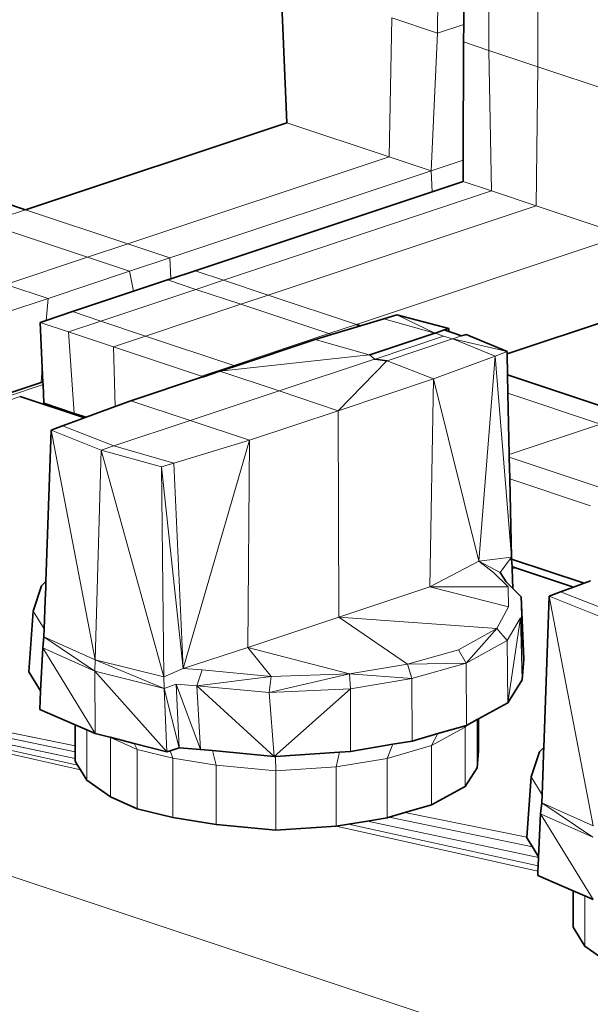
# Model space of a CAD drawing. Header units: inches. Extents: x 0 to 12.9, y 0 to 8.3.
# Tile 44 of 74: x 7.813 to 8.003, y 2 to 2.328. Entities that reach past the tile are written whole.
import ezdxf

# ---------------------------------------------------------------- set-up
doc = ezdxf.new("R2010")
doc.units = ezdxf.units.IN
doc.header["$MEASUREMENT"] = 0
doc.layers.add('Default', color=7, linetype='Continuous')

# ---------------------------------------------------------------- blocks, each defined once
blk = doc.blocks.new('MODEL_3')
at = {"lineweight": 0}
for p, q in [((7.95201, 2.32361), (7.95242, 2.3619)), ((7.95242, 2.3619), (7.95201, 2.32361)), ((7.96098, 2.3562), (7.96079, 2.32654)), ((7.96079, 2.32654), (7.96098, 2.3562)), ((7.96921, 2.31787), (7.96912, 2.35349)), ((7.96912, 2.35349), (7.96921, 2.31787)), ((7.98555, 2.31243), (7.98561, 2.34799)), ((7.98561, 2.34799), (7.98555, 2.31243)), ((7.89978, 2.34102), (7.9018, 2.29376)), ((7.9018, 2.29376), (7.89978, 2.34102)), ((7.93592, 2.28239), (7.93677, 2.32869)), ((7.93677, 2.32869), (7.93592, 2.28239)), ((7.93677, 2.32869), (7.95201, 2.32361)), ((7.95201, 2.32361), (7.93677, 2.32869)), ((7.95201, 2.32361), (7.96079, 2.32654)), ((7.96079, 2.32654), (7.95201, 2.32361)), ((7.96079, 2.32654), (7.96076, 2.32069)), ((7.96076, 2.32069), (7.96079, 2.32654)), ((7.95201, 2.32361), (7.94997, 2.2777)), ((7.94997, 2.2777), (7.95201, 2.32361)), ((7.96076, 2.32069), (7.96062, 2.28125)), ((7.96062, 2.28125), (7.96076, 2.32069)), ((7.96076, 2.32069), (7.96921, 2.31787)), ((7.96921, 2.31787), (7.96076, 2.32069)), ((7.98555, 2.31243), (7.96921, 2.31787)), ((7.96921, 2.31787), (7.98555, 2.31243)), ((7.97003, 2.27101), (7.96921, 2.31787)), ((7.96921, 2.31787), (7.97003, 2.27101)), ((7.98501, 2.26602), (7.98555, 2.31243)), ((7.98555, 2.31243), (7.98501, 2.26602)), ((7.98555, 2.31243), (8.02171, 2.30037)), ((8.02171, 2.30037), (7.98555, 2.31243)), ((7.9018, 2.29376), (7.8146, 2.26469)), ((7.8146, 2.26469), (7.9018, 2.29376)), ((7.9018, 2.29376), (7.93592, 2.28239)), ((7.93592, 2.28239), (7.9018, 2.29376)), ((7.84872, 2.25332), (7.93592, 2.28239)), ((7.93592, 2.28239), (7.84872, 2.25332)), ((7.93592, 2.28239), (7.94997, 2.2777)), ((7.94997, 2.2777), (7.93592, 2.28239)), ((7.94997, 2.2777), (7.96062, 2.28125)), ((7.96062, 2.28125), (7.94997, 2.2777)), ((7.96062, 2.28125), (7.96059, 2.27416)), ((7.96059, 2.27416), (7.96062, 2.28125)), ((7.86277, 2.24863), (7.94997, 2.2777)), ((7.94997, 2.2777), (7.86277, 2.24863)), ((7.94997, 2.2777), (7.95026, 2.27072)), ((7.95026, 2.27072), (7.94997, 2.2777)), ((7.96059, 2.27416), (7.95026, 2.27072)), ((7.95026, 2.27072), (7.96059, 2.27416)), ((7.97003, 2.27101), (7.96059, 2.27416)), ((7.96059, 2.27416), (7.97003, 2.27101)), ((7.95026, 2.27072), (7.87117, 2.24435)), ((7.87117, 2.24435), (7.95026, 2.27072)), ((7.88061, 2.24121), (7.97003, 2.27101)), ((7.97003, 2.27101), (7.88061, 2.24121)), ((7.97003, 2.27101), (7.98501, 2.26602)), ((7.98501, 2.26602), (7.97003, 2.27101)), ((7.8146, 2.26469), (7.80703, 2.26721)), ((7.80713, 2.2622), (7.8146, 2.26469)), ((7.84872, 2.25332), (7.8146, 2.26469)), ((7.8146, 2.26469), (7.84872, 2.25332)), ((7.89558, 2.23622), (7.98501, 2.26602)), ((7.98501, 2.26602), (7.89558, 2.23622)), ((7.98501, 2.26602), (8.01442, 2.25622)), ((8.01442, 2.25622), (7.98501, 2.26602)), ((7.83528, 2.24884), (7.80722, 2.25819)), ((7.80722, 2.25819), (7.83528, 2.24884)), ((7.925, 2.22641), (8.01442, 2.25622)), ((8.01442, 2.25622), (7.925, 2.22641)), ((7.83528, 2.24884), (7.84872, 2.25332)), ((7.84872, 2.25332), (7.83528, 2.24884)), ((7.84872, 2.25332), (7.86277, 2.24863)), ((7.86277, 2.24863), (7.84872, 2.25332)), ((7.80809, 2.23977), (7.83528, 2.24884)), ((7.83528, 2.24884), (7.80809, 2.23977)), ((7.83528, 2.24884), (7.84933, 2.24416)), ((7.84933, 2.24416), (7.83528, 2.24884)), ((7.84933, 2.24416), (7.86277, 2.24863)), ((7.86277, 2.24863), (7.84933, 2.24416)), ((7.86277, 2.24863), (7.86305, 2.24165)), ((7.86305, 2.24165), (7.86277, 2.24863)), ((7.82213, 2.23509), (7.84933, 2.24416)), ((7.84933, 2.24416), (7.82213, 2.23509)), ((7.84933, 2.24416), (7.85063, 2.23751)), ((7.85063, 2.23751), (7.84933, 2.24416)), ((7.87117, 2.24435), (7.86305, 2.24165)), ((7.88061, 2.24121), (7.87117, 2.24435)), ((7.86201, 2.2413), (7.85063, 2.23751)), ((7.85063, 2.23751), (7.86201, 2.2413)), ((7.86305, 2.24165), (7.86201, 2.2413)), ((7.86201, 2.2413), (7.87145, 2.23815)), ((7.87145, 2.23815), (7.88061, 2.24121)), ((7.89558, 2.23622), (7.88061, 2.24121)), ((7.88061, 2.24121), (7.89558, 2.23622)), ((7.80809, 2.23977), (7.82213, 2.23509)), ((7.82213, 2.23509), (7.80809, 2.23977)), ((7.85063, 2.23751), (7.83024, 2.23071)), ((7.83024, 2.23071), (7.85063, 2.23751)), ((7.83968, 2.22756), (7.87145, 2.23815)), ((7.87145, 2.23815), (7.83968, 2.22756)), ((7.88643, 2.23316), (7.87145, 2.23815)), ((7.87145, 2.23815), (7.88643, 2.23316)), ((7.80872, 2.23062), (7.82213, 2.23509)), ((7.82213, 2.23509), (7.80872, 2.23062)), ((7.82213, 2.23509), (7.82153, 2.2278)), ((7.82153, 2.2278), (7.82213, 2.23509)), ((7.88643, 2.23316), (7.89558, 2.23622)), ((7.89558, 2.23622), (7.88643, 2.23316)), ((7.925, 2.22641), (7.89558, 2.23622)), ((7.89558, 2.23622), (7.925, 2.22641)), ((7.85465, 2.22257), (7.88643, 2.23316)), ((7.88643, 2.23316), (7.85465, 2.22257)), ((7.91584, 2.22336), (7.88643, 2.23316)), ((7.88643, 2.23316), (7.91584, 2.22336)), ((7.82153, 2.2278), (7.8195, 2.22713)), ((7.8195, 2.22713), (7.82153, 2.2278)), ((7.83024, 2.23071), (7.82153, 2.2278)), ((7.82153, 2.2278), (7.83024, 2.23071)), ((7.83968, 2.22756), (7.82895, 2.22399)), ((7.82895, 2.22399), (7.83968, 2.22756)), ((7.83024, 2.23071), (7.83968, 2.22756)), ((7.83968, 2.22756), (7.83024, 2.23071)), ((7.85465, 2.22257), (7.83968, 2.22756)), ((7.83968, 2.22756), (7.85465, 2.22257)), ((7.9341, 2.22827), (7.92635, 2.22596)), ((7.92635, 2.22596), (7.9341, 2.22827)), ((7.9385, 2.22961), (7.9341, 2.22827)), ((7.9341, 2.22827), (7.9385, 2.22961)), ((7.95118, 2.22355), (7.9341, 2.22827)), ((7.9341, 2.22827), (7.95118, 2.22355)), ((7.95583, 2.22506), (7.9385, 2.22961)), ((7.95118, 2.22355), (7.9385, 2.22961)), ((7.9385, 2.22961), (7.95583, 2.22506)), ((7.9385, 2.22961), (7.95118, 2.22355)), ((7.97528, 2.21662), (8.01442, 2.22966)), ((8.01442, 2.22966), (7.97528, 2.21662)), ((7.8195, 2.22713), (7.8202, 2.21193)), ((7.8202, 2.21193), (7.8195, 2.22713)), ((7.8195, 2.22713), (7.82895, 2.22399)), ((7.82895, 2.22399), (7.8195, 2.22713)), ((7.925, 2.22641), (7.91584, 2.22336)), ((7.91584, 2.22336), (7.925, 2.22641)), ((7.92635, 2.22596), (7.91668, 2.22308)), ((7.91668, 2.22308), (7.92635, 2.22596)), ((7.92635, 2.22596), (7.925, 2.22641)), ((7.925, 2.22641), (7.92635, 2.22596)), ((7.95429, 2.22459), (7.95136, 2.22357)), ((7.95583, 2.22506), (7.95429, 2.22459)), ((7.95585, 2.22407), (7.95583, 2.22506)), ((7.83084, 2.19677), (7.82895, 2.22399)), ((7.82895, 2.22399), (7.84392, 2.219)), ((7.82895, 2.22399), (7.83084, 2.19677)), ((7.84392, 2.219), (7.82895, 2.22399)), ((7.84392, 2.219), (7.85465, 2.22257)), ((7.85465, 2.22257), (7.84392, 2.219)), ((7.85465, 2.22257), (7.88407, 2.21277)), ((7.88407, 2.21277), (7.85465, 2.22257)), ((7.88407, 2.21277), (7.91584, 2.22336)), ((7.91584, 2.22336), (7.88407, 2.21277)), ((7.91123, 2.22146), (7.88466, 2.21257)), ((7.88466, 2.21257), (7.91123, 2.22146)), ((7.91668, 2.22308), (7.91123, 2.22146)), ((7.91123, 2.22146), (7.91668, 2.22308)), ((7.92926, 2.21627), (7.91123, 2.22146)), ((7.91123, 2.22146), (7.92926, 2.21627)), ((7.91668, 2.22308), (7.91584, 2.22336)), ((7.91584, 2.22336), (7.91668, 2.22308)), ((7.92944, 2.21629), (7.95118, 2.22355)), ((7.95118, 2.22355), (7.92944, 2.21629)), ((7.9313, 2.2149), (7.95409, 2.22258)), ((7.95409, 2.22258), (7.9313, 2.2149)), ((7.95701, 2.2216), (7.93531, 2.21433)), ((7.93531, 2.21433), (7.95701, 2.2216)), ((7.95136, 2.22357), (7.95118, 2.22355)), ((7.95118, 2.22355), (7.95136, 2.22357)), ((7.95136, 2.22357), (7.95409, 2.22258)), ((7.95409, 2.22258), (7.95701, 2.2216)), ((7.9572, 2.22362), (7.95585, 2.22407)), ((7.95701, 2.2216), (7.9572, 2.22162)), ((7.9601, 2.22265), (7.9572, 2.22362)), ((7.9572, 2.22162), (7.9601, 2.22265)), ((7.97526, 2.21736), (7.9572, 2.22162)), ((7.9572, 2.22162), (7.97128, 2.21588)), ((7.9572, 2.22162), (7.97526, 2.21736)), ((7.97128, 2.21588), (7.9572, 2.22162)), ((7.96164, 2.22313), (7.9601, 2.22265)), ((7.9601, 2.22265), (7.96164, 2.22313)), ((7.97526, 2.21736), (7.96164, 2.22313)), ((7.96164, 2.22313), (7.97526, 2.21736)), ((7.84392, 2.219), (7.84455, 2.19903)), ((7.84455, 2.19903), (7.84392, 2.219)), ((7.84392, 2.219), (7.87334, 2.20919)), ((7.87334, 2.20919), (7.84392, 2.219)), ((7.87944, 2.21082), (7.92926, 2.21627)), ((7.92926, 2.21627), (7.87944, 2.21082)), ((7.93105, 2.2149), (7.89921, 2.20423)), ((7.89921, 2.20423), (7.93105, 2.2149)), ((7.92926, 2.21627), (7.92944, 2.21629)), ((7.92944, 2.21629), (7.92926, 2.21627)), ((7.92944, 2.21629), (7.93105, 2.2149)), ((7.93105, 2.2149), (7.92944, 2.21629)), ((7.93105, 2.2149), (7.9313, 2.2149)), ((7.9313, 2.2149), (7.93105, 2.2149)), ((7.93513, 2.21431), (7.9313, 2.2149)), ((7.9313, 2.2149), (7.93513, 2.21431)), ((7.97128, 2.21588), (7.95076, 2.20828)), ((7.95076, 2.20828), (7.97128, 2.21588)), ((7.97128, 2.21588), (7.96586, 2.1475)), ((7.96586, 2.1475), (7.97128, 2.21588)), ((7.97526, 2.21736), (7.97128, 2.21588)), ((7.97128, 2.21588), (7.97526, 2.21736)), ((7.97671, 2.14882), (7.97128, 2.21588)), ((7.97128, 2.21588), (7.97671, 2.14882)), ((7.97528, 2.21662), (7.97526, 2.21736)), ((7.97526, 2.21736), (7.97528, 2.21662)), ((7.97543, 2.2096), (7.97528, 2.21662)), ((7.97528, 2.21662), (7.97543, 2.2096)), ((7.8202, 2.21193), (7.81979, 2.20701)), ((7.82041, 2.20722), (7.8202, 2.21193)), ((7.87334, 2.20919), (7.88407, 2.21277)), ((7.88407, 2.21277), (7.87334, 2.20919)), ((7.88466, 2.21257), (7.87944, 2.21082)), ((7.87944, 2.21082), (7.88466, 2.21257)), ((7.88407, 2.21277), (7.88466, 2.21257)), ((7.88466, 2.21257), (7.88407, 2.21277)), ((7.91897, 2.19764), (7.93513, 2.21431)), ((7.93513, 2.21431), (7.91897, 2.19764)), ((7.93513, 2.21431), (7.93531, 2.21433)), ((7.93531, 2.21433), (7.93513, 2.21431)), ((7.93531, 2.21433), (7.95076, 2.20828)), ((7.95076, 2.20828), (7.93531, 2.21433)), ((7.84977, 2.20095), (7.87334, 2.20879)), ((7.87334, 2.20879), (7.84977, 2.20095)), ((7.87334, 2.20919), (7.87334, 2.20879)), ((7.87394, 2.20899), (7.87334, 2.20919)), ((7.87334, 2.20879), (7.87394, 2.20899)), ((7.87394, 2.20899), (7.87944, 2.21082)), ((7.87944, 2.21082), (7.87394, 2.20899)), ((7.87944, 2.21082), (7.89921, 2.20423)), ((7.89921, 2.20423), (7.87944, 2.21082)), ((7.91897, 2.19764), (7.95076, 2.20828)), ((7.95076, 2.20828), (7.91897, 2.19764)), ((7.95076, 2.20828), (7.94945, 2.13887)), ((7.94945, 2.13887), (7.95076, 2.20828)), ((7.95076, 2.20828), (7.96586, 2.1475)), ((7.96586, 2.1475), (7.95076, 2.20828)), ((8.01562, 2.1962), (7.97543, 2.2096)), ((7.97543, 2.2096), (7.97556, 2.20346)), ((7.97556, 2.20346), (7.97543, 2.2096)), ((7.97543, 2.2096), (8.01562, 2.1962)), ((7.80856, 2.20239), (7.82045, 2.20636)), ((7.82045, 2.20636), (7.80856, 2.20239)), ((7.80983, 2.20369), (7.81979, 2.20701)), ((7.81979, 2.20701), (7.80983, 2.20369)), ((7.81979, 2.20701), (7.82041, 2.20722)), ((7.82041, 2.20722), (7.82045, 2.20636)), ((7.82045, 2.20636), (7.82041, 2.20722)), ((7.82045, 2.20636), (7.82074, 2.20014)), ((7.82074, 2.20014), (7.82045, 2.20636)), ((7.80865, 2.20099), (7.81283, 2.20238)), ((7.81283, 2.20238), (7.80865, 2.20099)), ((7.81283, 2.20238), (7.83424, 2.19525)), ((7.83424, 2.19525), (7.81283, 2.20238)), ((7.86954, 2.19436), (7.89921, 2.20423)), ((7.89921, 2.20423), (7.86954, 2.19436)), ((7.89921, 2.20423), (7.91897, 2.19764)), ((7.91897, 2.19764), (7.89921, 2.20423)), ((7.97556, 2.20346), (7.97599, 2.18299)), ((7.97599, 2.18299), (7.97556, 2.20346)), ((7.97556, 2.20346), (8.00647, 2.19315)), ((8.00647, 2.19315), (7.97556, 2.20346)), ((7.82074, 2.20014), (7.83084, 2.19677)), ((7.83084, 2.19677), (7.82074, 2.20014)), ((7.8348, 2.19545), (7.84455, 2.19903)), ((7.84455, 2.19903), (7.8348, 2.19545)), ((7.84455, 2.19903), (7.84977, 2.20095)), ((7.84977, 2.20095), (7.84455, 2.19903)), ((7.84977, 2.20095), (7.86954, 2.19436)), ((7.86954, 2.19436), (7.84977, 2.20095)), ((7.83424, 2.19525), (7.82697, 2.19258)), ((7.82697, 2.19258), (7.83424, 2.19525)), ((7.83084, 2.19677), (7.8348, 2.19545)), ((7.8348, 2.19545), (7.83084, 2.19677)), ((7.8348, 2.19545), (7.83424, 2.19525)), ((7.83424, 2.19525), (7.8348, 2.19545)), ((7.8893, 2.18777), (7.91897, 2.19764)), ((7.91897, 2.19764), (7.8893, 2.18777)), ((7.91897, 2.19764), (7.91912, 2.12876)), ((7.91912, 2.12876), (7.91897, 2.19764)), ((7.82697, 2.19258), (7.8232, 2.1912)), ((7.8232, 2.1912), (7.82697, 2.19258)), ((7.82697, 2.19258), (7.84408, 2.18588)), ((7.84408, 2.18588), (7.82697, 2.19258)), ((7.86954, 2.19436), (7.84408, 2.18588)), ((7.84408, 2.18588), (7.86954, 2.19436)), ((7.86954, 2.19436), (7.8893, 2.18777)), ((7.8893, 2.18777), (7.86954, 2.19436)), ((7.97599, 2.18299), (8.00647, 2.19315)), ((8.00647, 2.19315), (7.97599, 2.18299)), ((7.8232, 2.1912), (7.82141, 2.14068)), ((7.82141, 2.14068), (7.8232, 2.1912)), ((7.8232, 2.1912), (7.83782, 2.11457)), ((7.83987, 2.18448), (7.8232, 2.1912)), ((7.8232, 2.1912), (7.83987, 2.18448)), ((7.83782, 2.11457), (7.8232, 2.1912)), ((7.84408, 2.18588), (7.83987, 2.18448)), ((7.83987, 2.18448), (7.84408, 2.18588)), ((7.86413, 2.18018), (7.84408, 2.18588)), ((7.84408, 2.18588), (7.86413, 2.18018)), ((7.8893, 2.18777), (7.86413, 2.18018)), ((7.86413, 2.18018), (7.8893, 2.18777)), ((7.86717, 2.11163), (7.8893, 2.18777)), ((7.8893, 2.18777), (7.86717, 2.11163)), ((7.8893, 2.18777), (7.88879, 2.11865)), ((7.88879, 2.11865), (7.8893, 2.18777)), ((7.83987, 2.18448), (7.83782, 2.11457)), ((7.83782, 2.11457), (7.83987, 2.18448)), ((7.85996, 2.17894), (7.83987, 2.18448)), ((7.83987, 2.18448), (7.86075, 2.10888)), ((7.83987, 2.18448), (7.85996, 2.17894)), ((7.86075, 2.10888), (7.83987, 2.18448)), ((7.97599, 2.18299), (7.97601, 2.18212)), ((7.97601, 2.18212), (7.97599, 2.18299)), ((7.97601, 2.18212), (7.97616, 2.17491)), ((8.01386, 2.1695), (7.97601, 2.18212)), ((7.97601, 2.18212), (8.01386, 2.1695)), ((7.97616, 2.17491), (7.97601, 2.18212)), ((7.86413, 2.18018), (7.85996, 2.17894)), ((7.85996, 2.17894), (7.86413, 2.18018)), ((7.86717, 2.11163), (7.85996, 2.17894)), ((7.85996, 2.17894), (7.86075, 2.10888)), ((7.86075, 2.10888), (7.85996, 2.17894)), ((7.85996, 2.17894), (7.86717, 2.11163)), ((7.86717, 2.11163), (7.86413, 2.18018)), ((7.86413, 2.18018), (7.86717, 2.11163)), ((7.97616, 2.17491), (7.97671, 2.14882)), ((8.00313, 2.16592), (7.97616, 2.17491)), ((7.97671, 2.14882), (7.97616, 2.17491)), ((7.97616, 2.17491), (8.00313, 2.16592)), ((8.43242, 1.83501), (7.45661, 2.15997)), ((7.45661, 2.15997), (8.43242, 1.83501)), ((7.83118, 2.08582), (7.45976, 2.16102)), ((7.45976, 2.16102), (7.83295, 2.07787)), ((7.45976, 2.16102), (7.83118, 2.08582)), ((7.83118, 2.0838), (7.45976, 2.16102)), ((7.832, 2.07942), (7.45976, 2.16102)), ((7.45976, 2.16102), (7.83118, 2.08156)), ((7.83118, 2.08156), (7.45976, 2.16102)), ((7.45976, 2.16102), (7.83118, 2.0838)), ((7.83295, 2.07787), (7.45976, 2.16102)), ((7.45976, 2.16102), (7.832, 2.07942)), ((7.96586, 2.1475), (7.97671, 2.14882)), ((7.97671, 2.14882), (7.96586, 2.1475)), ((7.97671, 2.14882), (7.97298, 2.14364)), ((7.97677, 2.14813), (7.97671, 2.14882)), ((7.94945, 2.13887), (7.96586, 2.1475)), ((7.96586, 2.1475), (7.94945, 2.13887)), ((7.96586, 2.1475), (7.9707, 2.14362)), ((7.97298, 2.14364), (7.96586, 2.1475)), ((8.00094, 2.14008), (7.97677, 2.14813)), ((7.97677, 2.14813), (8.00094, 2.14008)), ((7.97697, 2.14564), (7.97677, 2.14813)), ((7.97813, 2.14525), (7.97697, 2.14564)), ((7.9707, 2.14362), (7.97563, 2.13886)), ((7.97702, 2.14489), (7.97813, 2.14525)), ((7.97721, 2.13832), (7.97702, 2.14489)), ((7.97813, 2.14525), (7.99748, 2.1388)), ((7.99748, 2.1388), (7.97813, 2.14525)), ((7.81992, 2.13919), (7.81714, 2.13082)), ((7.82141, 2.14068), (7.81992, 2.13919)), ((7.82134, 2.13865), (7.82141, 2.14068)), ((7.91912, 2.12876), (7.94945, 2.13887)), ((7.94945, 2.13887), (7.91912, 2.12876)), ((7.94945, 2.13887), (7.97576, 2.1322)), ((7.97576, 2.1322), (7.94945, 2.13887)), ((7.94945, 2.13887), (7.97563, 2.13886)), ((7.97563, 2.13886), (7.94945, 2.13887)), ((7.97563, 2.13886), (7.97576, 2.1322)), ((7.99748, 2.1388), (7.9931, 2.1372)), ((7.9931, 2.1372), (7.99748, 2.1388)), ((7.99748, 2.1388), (8.00094, 2.14008)), ((8.00094, 2.14008), (7.99748, 2.1388)), ((8.00094, 2.14008), (8.00309, 2.14086)), ((8.00309, 2.14086), (8.00094, 2.14008)), ((7.82118, 2.13439), (7.82134, 2.13865)), ((7.98, 2.13556), (7.97721, 2.13832)), ((7.98086, 2.11477), (7.98, 2.13556)), ((7.98, 2.13556), (7.98086, 2.11477)), ((7.9803, 2.1078), (7.98, 2.13556)), ((7.98934, 2.13582), (7.98755, 2.08531)), ((7.98755, 2.08531), (7.98934, 2.13582)), ((7.9931, 2.1372), (7.98934, 2.13582)), ((7.98934, 2.13582), (7.9931, 2.1372)), ((8.00601, 2.1291), (7.98934, 2.13582)), ((7.98934, 2.13582), (8.00601, 2.1291)), ((8.00396, 2.05919), (7.98934, 2.13582)), ((7.98934, 2.13582), (8.00396, 2.05919)), ((7.9931, 2.1372), (8.01022, 2.1305)), ((8.01022, 2.1305), (7.9931, 2.1372)), ((7.82084, 2.12483), (7.82118, 2.13439)), ((7.81714, 2.13082), (7.81574, 2.11054)), ((7.81574, 2.11054), (7.81714, 2.13082)), ((7.81714, 2.13082), (7.82084, 2.12483)), ((7.97576, 2.1322), (7.97184, 2.12503)), ((7.88879, 2.11865), (7.91912, 2.12876)), ((7.91912, 2.12876), (7.88879, 2.11865)), ((7.91912, 2.12876), (7.94209, 2.11306)), ((7.94209, 2.11306), (7.91912, 2.12876)), ((7.91912, 2.12876), (7.97184, 2.12503)), ((7.97184, 2.12503), (7.91912, 2.12876)), ((7.97529, 2.12099), (7.97978, 2.12856)), ((7.97547, 2.10019), (7.97978, 2.12856)), ((7.97978, 2.12856), (7.97547, 2.10019)), ((7.97978, 2.12856), (7.9803, 2.1078)), ((7.82084, 2.12483), (7.82075, 2.12221)), ((7.82075, 2.12221), (7.82084, 2.12483)), ((7.97184, 2.12503), (7.95904, 2.11791)), ((7.95904, 2.11791), (7.97184, 2.12503)), ((7.97184, 2.12503), (7.96157, 2.11344)), ((7.96157, 2.11344), (7.97184, 2.12503)), ((7.97184, 2.12503), (7.97529, 2.12099)), ((7.82075, 2.12221), (7.82034, 2.11849)), ((7.82034, 2.11849), (7.82075, 2.12221)), ((7.82075, 2.12221), (7.83774, 2.11077)), ((7.83774, 2.11077), (7.82075, 2.12221)), ((7.82075, 2.12221), (7.83782, 2.11457)), ((7.83782, 2.11457), (7.82075, 2.12221)), ((7.96157, 2.11344), (7.97529, 2.12099)), ((7.97529, 2.12099), (7.96157, 2.11344)), ((7.97547, 2.10019), (7.97529, 2.12099)), ((7.97529, 2.12099), (7.97547, 2.10019)), ((7.82034, 2.11849), (7.81966, 2.10419)), ((7.81966, 2.10419), (7.82034, 2.11849)), ((7.83774, 2.11077), (7.82034, 2.11849)), ((7.82034, 2.11849), (7.83774, 2.11077)), ((7.83781, 2.08998), (7.82034, 2.11849)), ((7.82034, 2.11849), (7.83781, 2.08998)), ((7.86717, 2.11163), (7.88879, 2.11865)), ((7.88879, 2.11865), (7.86717, 2.11163)), ((7.88879, 2.11865), (7.89651, 2.10892)), ((7.89651, 2.10892), (7.88879, 2.11865)), ((7.88879, 2.11865), (7.92269, 2.10988)), ((7.92269, 2.10988), (7.88879, 2.11865)), ((7.95904, 2.11791), (7.94209, 2.11306)), ((7.94209, 2.11306), (7.95904, 2.11791)), ((7.96157, 2.11344), (7.95904, 2.11791)), ((7.95904, 2.11791), (7.96157, 2.11344)), ((7.83782, 2.11457), (7.83774, 2.11077)), ((7.83774, 2.11077), (7.83782, 2.11457)), ((7.83782, 2.11457), (7.86092, 2.10497)), ((7.86092, 2.10497), (7.83782, 2.11457)), ((7.83782, 2.11457), (7.86075, 2.10888)), ((7.86075, 2.10888), (7.83782, 2.11457)), ((7.94209, 2.11306), (7.92269, 2.10988)), ((7.92269, 2.10988), (7.94209, 2.11306)), ((7.96157, 2.11344), (7.94209, 2.11306)), ((7.94209, 2.11306), (7.96157, 2.11344)), ((7.94209, 2.11306), (7.94354, 2.10826)), ((7.94354, 2.10826), (7.94209, 2.11306)), ((7.94354, 2.10826), (7.96157, 2.11344)), ((7.96157, 2.11344), (7.94354, 2.10826)), ((7.96169, 2.09263), (7.96157, 2.11344)), ((7.96157, 2.11344), (7.96169, 2.09263)), ((7.9803, 2.1078), (7.98086, 2.11477)), ((7.98086, 2.11477), (7.9803, 2.1078)), ((7.81574, 2.11054), (7.81966, 2.10419)), ((7.81966, 2.10419), (7.81574, 2.11054)), ((7.83774, 2.11077), (7.83781, 2.08998)), ((7.83781, 2.08998), (7.83774, 2.11077)), ((7.83774, 2.11077), (7.86177, 2.08383)), ((7.86177, 2.08383), (7.83774, 2.11077)), ((7.83774, 2.11077), (7.86092, 2.10497)), ((7.86092, 2.10497), (7.83774, 2.11077)), ((7.86717, 2.11163), (7.86075, 2.10888)), ((7.87356, 2.11118), (7.86717, 2.11163)), ((7.87173, 2.10588), (7.87356, 2.11118)), ((7.87356, 2.11118), (7.89651, 2.10892)), ((7.89651, 2.10892), (7.87356, 2.11118)), ((7.92269, 2.10988), (7.89592, 2.10358)), ((7.89592, 2.10358), (7.92269, 2.10988)), ((7.92269, 2.10988), (7.89651, 2.10892)), ((7.89651, 2.10892), (7.92269, 2.10988)), ((7.94354, 2.10826), (7.92269, 2.10988)), ((7.92298, 2.10483), (7.92269, 2.10988)), ((7.92269, 2.10988), (7.94354, 2.10826)), ((7.92269, 2.10988), (7.92298, 2.10483)), ((7.86075, 2.10888), (7.86092, 2.10497)), ((7.86092, 2.10497), (7.86492, 2.10636)), ((7.86492, 2.10636), (7.86586, 2.08519)), ((7.86586, 2.08519), (7.86492, 2.10636)), ((7.86492, 2.10636), (7.87299, 2.08464)), ((7.87299, 2.08464), (7.86492, 2.10636)), ((7.86492, 2.10636), (7.87173, 2.10588)), ((7.87173, 2.10588), (7.89651, 2.10892)), ((7.89651, 2.10892), (7.87173, 2.10588)), ((7.89651, 2.10892), (7.89592, 2.10358)), ((7.89592, 2.10358), (7.89651, 2.10892)), ((7.92298, 2.10483), (7.94354, 2.10826)), ((7.94354, 2.10826), (7.92298, 2.10483)), ((7.94361, 2.08743), (7.94354, 2.10826)), ((7.94354, 2.10826), (7.94361, 2.08743)), ((7.9803, 2.1078), (7.97547, 2.10019)), ((7.97547, 2.10019), (7.9803, 2.1078)), ((7.81966, 2.10419), (7.81936, 2.09796)), ((7.81936, 2.09796), (7.81966, 2.10419)), ((7.86092, 2.10497), (7.86177, 2.08383)), ((7.86177, 2.08383), (7.86092, 2.10497)), ((7.86092, 2.10497), (7.86586, 2.08519)), ((7.86586, 2.08519), (7.86092, 2.10497)), ((7.87173, 2.10588), (7.87299, 2.08464)), ((7.87299, 2.08464), (7.87173, 2.10588)), ((7.87173, 2.10588), (7.89757, 2.08229)), ((7.89757, 2.08229), (7.87173, 2.10588)), ((7.87173, 2.10588), (7.89592, 2.10358)), ((7.89592, 2.10358), (7.87173, 2.10588)), ((7.89592, 2.10358), (7.92298, 2.10483)), ((7.92298, 2.10483), (7.89592, 2.10358)), ((7.89592, 2.10358), (7.89757, 2.08229)), ((7.89757, 2.08229), (7.89592, 2.10358)), ((7.89757, 2.08229), (7.92298, 2.10483)), ((7.92298, 2.10483), (7.89757, 2.08229)), ((7.92299, 2.08398), (7.92298, 2.10483)), ((7.92298, 2.10483), (7.92299, 2.08398)), ((7.97547, 2.10019), (7.96572, 2.09484)), ((7.96572, 2.09484), (7.97547, 2.10019)), ((7.81936, 2.09796), (7.83118, 2.09285)), ((7.83118, 2.09285), (7.81936, 2.09796)), ((7.83118, 2.09285), (7.83118, 2.08582)), ((7.83511, 2.09115), (7.83118, 2.09285)), ((7.83118, 2.08582), (7.83118, 2.09285)), ((7.83118, 2.09285), (7.83511, 2.09115)), ((7.96526, 2.09459), (7.96169, 2.09263)), ((7.96169, 2.09263), (7.96526, 2.09459)), ((7.96572, 2.09484), (7.96526, 2.09459)), ((7.96526, 2.09459), (7.96572, 2.09484)), ((7.96526, 2.07851), (7.96526, 2.09459)), ((7.96526, 2.09459), (7.96526, 2.07851)), ((7.96572, 2.08417), (7.96572, 2.09484)), ((7.96572, 2.09484), (7.96572, 2.08417)), ((7.83511, 2.07439), (7.83511, 2.09115)), ((7.83511, 2.09115), (7.83781, 2.08998)), ((7.83781, 2.08998), (7.83511, 2.09115)), ((7.83511, 2.09115), (7.83511, 2.07439)), ((7.84277, 2.08871), (7.83781, 2.08998)), ((7.83781, 2.08998), (7.84277, 2.08871)), ((7.95221, 2.0899), (7.94361, 2.08743)), ((7.94361, 2.08743), (7.95221, 2.0899)), ((7.95007, 2.08589), (7.96128, 2.09204)), ((7.96128, 2.09204), (7.95007, 2.08589)), ((7.95221, 2.0899), (7.95007, 2.08589)), ((7.95007, 2.08589), (7.95221, 2.0899)), ((7.96169, 2.09263), (7.95221, 2.0899)), ((7.95221, 2.0899), (7.96169, 2.09263)), ((7.96128, 2.09204), (7.96169, 2.09263)), ((7.96169, 2.09263), (7.96128, 2.09204)), ((7.96128, 2.09204), (7.96128, 2.07225)), ((7.96128, 2.07225), (7.96128, 2.09204)), ((7.8429, 2.08868), (7.84277, 2.08871)), ((7.84277, 2.08871), (7.84295, 2.08858)), ((7.85083, 2.08664), (7.8429, 2.08868)), ((7.84295, 2.06879), (7.84295, 2.08858)), ((7.84295, 2.08858), (7.85186, 2.08462)), ((7.84295, 2.08858), (7.84295, 2.06879)), ((7.86177, 2.08383), (7.85083, 2.08664)), ((7.85186, 2.08462), (7.85083, 2.08664)), ((7.85083, 2.08664), (7.86177, 2.08383)), ((7.93714, 2.08635), (7.92299, 2.08398)), ((7.92299, 2.08398), (7.93714, 2.08635)), ((7.93714, 2.08635), (7.93528, 2.08163)), ((7.93528, 2.08163), (7.93714, 2.08635)), ((7.94361, 2.08743), (7.93714, 2.08635)), ((7.93714, 2.08635), (7.94361, 2.08743)), ((7.83118, 2.0838), (7.83118, 2.08582)), ((7.83118, 2.08582), (7.83118, 2.0838)), ((7.83118, 2.08156), (7.83118, 2.0838)), ((7.83118, 2.0838), (7.83118, 2.08156)), ((7.85186, 2.06483), (7.85186, 2.08462)), ((7.85186, 2.08462), (7.86381, 2.08167)), ((7.85186, 2.08462), (7.85186, 2.06483)), ((7.86381, 2.08167), (7.85186, 2.08462)), ((7.86282, 2.08418), (7.86177, 2.08383)), ((7.86177, 2.08383), (7.86282, 2.08418)), ((7.86586, 2.08519), (7.86282, 2.08418)), ((7.86282, 2.08418), (7.86586, 2.08519)), ((7.86381, 2.08167), (7.86282, 2.08418)), ((7.86282, 2.08418), (7.86381, 2.08167)), ((7.87299, 2.08464), (7.86586, 2.08519)), ((7.86586, 2.08519), (7.87299, 2.08464)), ((7.87699, 2.08426), (7.87299, 2.08464)), ((7.87299, 2.08464), (7.87699, 2.08426)), ((7.89757, 2.08229), (7.87699, 2.08426)), ((7.87699, 2.08426), (7.87817, 2.07936)), ((7.87817, 2.07936), (7.87699, 2.08426)), ((7.87699, 2.08426), (7.89757, 2.08229)), ((7.91936, 2.08374), (7.898, 2.08232)), ((7.898, 2.08232), (7.91936, 2.08374)), ((7.91936, 2.08374), (7.9183, 2.0788)), ((7.9183, 2.0788), (7.91936, 2.08374)), ((7.92299, 2.08398), (7.91936, 2.08374)), ((7.91936, 2.08374), (7.92299, 2.08398)), ((7.95007, 2.08589), (7.93528, 2.08163)), ((7.93528, 2.08163), (7.95007, 2.08589)), ((7.95007, 2.0661), (7.95007, 2.08589)), ((7.95007, 2.08589), (7.95007, 2.0661)), ((7.96526, 2.07851), (7.96572, 2.08417)), ((7.96572, 2.08417), (7.96526, 2.07851)), ((7.98605, 2.08381), (7.98327, 2.07544)), ((7.98755, 2.08531), (7.98605, 2.08381)), ((7.98732, 2.07901), (7.98747, 2.08327)), ((7.98747, 2.08327), (7.98755, 2.08531)), ((7.83118, 2.08075), (7.83118, 2.08156)), ((7.83118, 2.08156), (7.83118, 2.08075)), ((7.832, 2.07942), (7.83118, 2.08075)), ((7.83118, 2.08075), (7.832, 2.07942)), ((7.86381, 2.08167), (7.86381, 2.06188)), ((7.87817, 2.07936), (7.86381, 2.08167)), ((7.86381, 2.06188), (7.86381, 2.08167)), ((7.86381, 2.08167), (7.87817, 2.07936)), ((7.898, 2.08232), (7.89757, 2.08229)), ((7.89757, 2.08229), (7.898, 2.08232)), ((7.898, 2.08232), (7.89808, 2.07745)), ((7.89808, 2.07745), (7.898, 2.08232)), ((7.93528, 2.08163), (7.9183, 2.0788)), ((7.9183, 2.0788), (7.93528, 2.08163)), ((7.93528, 2.08163), (7.93528, 2.06184)), ((7.93528, 2.06184), (7.93528, 2.08163)), ((7.83295, 2.07787), (7.832, 2.07942)), ((7.832, 2.07942), (7.83295, 2.07787)), ((7.83295, 2.07787), (7.83511, 2.07439)), ((7.83511, 2.07439), (7.83295, 2.07787)), ((7.87817, 2.05956), (7.87817, 2.07936)), ((7.87817, 2.07936), (7.89808, 2.07745)), ((7.87817, 2.07936), (7.87817, 2.05956)), ((7.89808, 2.07745), (7.87817, 2.07936)), ((7.89808, 2.07745), (7.9183, 2.0788)), ((7.9183, 2.0788), (7.89808, 2.07745)), ((7.89808, 2.07745), (7.89808, 2.05766)), ((7.89808, 2.05766), (7.89808, 2.07745)), ((7.9183, 2.0788), (7.9183, 2.059)), ((7.9183, 2.059), (7.9183, 2.0788)), ((7.96128, 2.07225), (7.96526, 2.07851)), ((7.96526, 2.07851), (7.96128, 2.07225)), ((7.98698, 2.06944), (7.98732, 2.07901)), ((7.83511, 2.07439), (7.84295, 2.06879)), ((7.84295, 2.06879), (7.83511, 2.07439)), ((7.98327, 2.07544), (7.98188, 2.05531)), ((7.98188, 2.05531), (7.98327, 2.07544)), ((7.98327, 2.07544), (7.98698, 2.06944)), ((7.95007, 2.0661), (7.96128, 2.07225)), ((7.96128, 2.07225), (7.95007, 2.0661)), ((7.84295, 2.06879), (7.85186, 2.06483)), ((7.85186, 2.06483), (7.84295, 2.06879)), ((7.98647, 2.06312), (7.98689, 2.06684)), ((7.98689, 2.06684), (7.98647, 2.06312)), ((7.98698, 2.06944), (7.98689, 2.06684)), ((7.98689, 2.06684), (7.98698, 2.06944)), ((7.98689, 2.06684), (8.00388, 2.05539)), ((8.00388, 2.05539), (7.98689, 2.06684)), ((7.98689, 2.06684), (8.00396, 2.05919)), ((8.00396, 2.05919), (7.98689, 2.06684)), ((7.85186, 2.06483), (7.86381, 2.06188)), ((7.86381, 2.06188), (7.85186, 2.06483)), ((7.9412, 2.06355), (7.93595, 2.06204)), ((7.93595, 2.06204), (7.9412, 2.06355)), ((7.9412, 2.06355), (7.95007, 2.0661)), ((7.95007, 2.0661), (7.9412, 2.06355)), ((7.98188, 2.05531), (7.9412, 2.06355)), ((7.9412, 2.06355), (7.98188, 2.05531)), ((7.86381, 2.06188), (7.87817, 2.05956)), ((7.87817, 2.05956), (7.86381, 2.06188)), ((7.9287, 2.06074), (7.92233, 2.05968)), ((7.92233, 2.05968), (7.9287, 2.06074)), ((7.93528, 2.06184), (7.9287, 2.06074)), ((7.9287, 2.06074), (7.93528, 2.06184)), ((7.98578, 2.04856), (7.9287, 2.06074)), ((7.9287, 2.06074), (7.98578, 2.04856)), ((7.93595, 2.06204), (7.93528, 2.06184)), ((7.93528, 2.06184), (7.93595, 2.06204)), ((7.98376, 2.05211), (7.93595, 2.06204)), ((7.93595, 2.06204), (7.98376, 2.05211)), ((7.98647, 2.06312), (7.98579, 2.04882)), ((7.98579, 2.04882), (7.98647, 2.06312)), ((8.00395, 2.0346), (7.98647, 2.06312)), ((7.98647, 2.06312), (8.00388, 2.05539)), ((8.00388, 2.05539), (7.98647, 2.06312)), ((7.98647, 2.06312), (8.00395, 2.0346)), ((7.87817, 2.05956), (7.89808, 2.05766)), ((7.89808, 2.05766), (7.87817, 2.05956)), ((7.89808, 2.05766), (7.9183, 2.059)), ((7.9183, 2.059), (7.89808, 2.05766)), ((7.92233, 2.05968), (7.9183, 2.059)), ((7.9183, 2.059), (7.98556, 2.044)), ((7.98565, 2.04584), (7.92233, 2.05968)), ((7.98187, 2.05517), (7.98188, 2.05531)), ((7.98188, 2.05531), (7.98187, 2.05517)), ((7.98376, 2.05211), (7.98187, 2.05517)), ((7.98187, 2.05517), (7.98376, 2.05211)), ((7.98579, 2.04882), (7.98376, 2.05211)), ((7.98376, 2.05211), (7.98579, 2.04882)), ((7.98565, 2.04584), (7.98578, 2.04856)), ((7.98578, 2.04856), (7.98565, 2.04584)), ((7.98578, 2.04856), (7.98579, 2.04882)), ((7.98579, 2.04882), (7.98578, 2.04856)), ((7.98556, 2.044), (7.98549, 2.04259)), ((7.98549, 2.04259), (7.98556, 2.044)), ((7.98556, 2.044), (7.98565, 2.04584)), ((7.98549, 2.04259), (7.99732, 2.03747)), ((7.99732, 2.03747), (7.98549, 2.04259)), ((7.99732, 2.03747), (7.99732, 2.02537)), ((7.99732, 2.02537), (7.99732, 2.03747)), ((7.99732, 2.03747), (8.00125, 2.03577)), ((8.00125, 2.03577), (7.99732, 2.03747)), ((8.00125, 2.01901), (8.00125, 2.03577)), ((8.00125, 2.03577), (8.00395, 2.0346)), ((8.00125, 2.03577), (8.00125, 2.01901)), ((8.00395, 2.0346), (8.00125, 2.03577)), ((7.99732, 2.02537), (8.00125, 2.01901)), ((8.00125, 2.01901), (7.99732, 2.02537)), ((8.00125, 2.01901), (8.00908, 2.01341)), ((8.00908, 2.01341), (8.00125, 2.01901))]:
    blk.add_line(p, q, dxfattribs=at).dxf.unprotected_set("ltscale", 0)
at = {"lineweight": 35}
for p, q in [((7.96098, 2.3562), (7.96079, 2.32654)), ((7.89978, 2.34102), (7.9018, 2.29376)), ((7.96079, 2.32654), (7.96076, 2.32069)), ((7.96076, 2.32069), (7.96062, 2.28125)), ((7.8146, 2.26469), (7.9018, 2.29376)), ((7.96062, 2.28125), (7.96059, 2.27416)), ((7.96059, 2.27416), (7.95026, 2.27072)), ((7.95026, 2.27072), (7.87117, 2.24435)), ((7.80703, 2.26721), (7.8146, 2.26469)), ((7.87117, 2.24435), (7.86305, 2.24165)), ((7.85063, 2.23751), (7.86201, 2.2413)), ((7.86305, 2.24165), (7.86201, 2.2413)), ((7.83024, 2.23071), (7.85063, 2.23751)), ((7.8195, 2.22713), (7.82153, 2.2278)), ((7.82153, 2.2278), (7.83024, 2.23071)), ((7.92635, 2.22596), (7.9341, 2.22827)), ((7.9341, 2.22827), (7.9385, 2.22961)), ((7.9385, 2.22961), (7.95583, 2.22506)), ((8.01442, 2.22966), (7.97528, 2.21662)), ((7.8202, 2.21193), (7.8195, 2.22713)), ((7.91668, 2.22308), (7.92635, 2.22596)), ((7.92635, 2.22596), (7.925, 2.22641)), ((7.95429, 2.22459), (7.95136, 2.22357)), ((7.95583, 2.22506), (7.95429, 2.22459)), ((7.95429, 2.22459), (7.95585, 2.22407)), ((7.95585, 2.22407), (7.95583, 2.22506)), ((7.88466, 2.21257), (7.91123, 2.22146)), ((7.91123, 2.22146), (7.91668, 2.22308)), ((7.92944, 2.21629), (7.95118, 2.22355)), ((7.95136, 2.22357), (7.95118, 2.22355)), ((7.95585, 2.22407), (7.9572, 2.22362)), ((7.9572, 2.22362), (7.9601, 2.22265)), ((7.9601, 2.22265), (7.96164, 2.22313)), ((7.96164, 2.22313), (7.97526, 2.21736)), ((7.92926, 2.21627), (7.92944, 2.21629)), ((7.92944, 2.21629), (7.93105, 2.2149)), ((7.9313, 2.2149), (7.93105, 2.2149)), ((7.93513, 2.21431), (7.9313, 2.2149)), ((7.97528, 2.21662), (7.97526, 2.21736)), ((7.97543, 2.2096), (7.97528, 2.21662)), ((7.82041, 2.20722), (7.8202, 2.21193)), ((7.87944, 2.21082), (7.88466, 2.21257)), ((7.93531, 2.21433), (7.93513, 2.21431)), ((7.84977, 2.20095), (7.87334, 2.20879)), ((7.87334, 2.20879), (7.87394, 2.20899)), ((7.87394, 2.20899), (7.87944, 2.21082)), ((7.97543, 2.2096), (8.01562, 2.1962)), ((7.97556, 2.20346), (7.97543, 2.2096)), ((7.81979, 2.20701), (7.80983, 2.20369)), ((7.82041, 2.20722), (7.81979, 2.20701)), ((7.82045, 2.20636), (7.82041, 2.20722)), ((7.82074, 2.20014), (7.82045, 2.20636)), ((7.81283, 2.20238), (7.83424, 2.19525)), ((7.97599, 2.18299), (7.97556, 2.20346)), ((7.83084, 2.19677), (7.82074, 2.20014)), ((7.8348, 2.19545), (7.84455, 2.19903)), ((7.84455, 2.19903), (7.84977, 2.20095)), ((7.82697, 2.19258), (7.83424, 2.19525)), ((7.83084, 2.19677), (7.8348, 2.19545)), ((7.83424, 2.19525), (7.8348, 2.19545)), ((7.8232, 2.1912), (7.82697, 2.19258)), ((7.82141, 2.14068), (7.8232, 2.1912)), ((7.97601, 2.18212), (7.97599, 2.18299)), ((7.97616, 2.17491), (7.97601, 2.18212)), ((7.97671, 2.14882), (7.97616, 2.17491)), ((7.97677, 2.14813), (7.97671, 2.14882)), ((7.97677, 2.14813), (8.00094, 2.14008)), ((7.97697, 2.14564), (7.97677, 2.14813)), ((7.97701, 2.14515), (7.97697, 2.14564)), ((7.97697, 2.14564), (7.97813, 2.14525)), ((7.97496, 2.14056), (7.97298, 2.14364)), ((7.97702, 2.14489), (7.97701, 2.14515)), ((7.97721, 2.13832), (7.97702, 2.14489)), ((7.97813, 2.14525), (7.99748, 2.1388)), ((7.81992, 2.13919), (7.81714, 2.13082)), ((7.82141, 2.14068), (7.81992, 2.13919)), ((7.82134, 2.13865), (7.82141, 2.14068)), ((7.97617, 2.13936), (7.97496, 2.14056)), ((7.97721, 2.13832), (7.97617, 2.13936)), ((7.9931, 2.1372), (7.99748, 2.1388)), ((7.99748, 2.1388), (8.00094, 2.14008)), ((8.00094, 2.14008), (8.00309, 2.14086)), ((7.82118, 2.13439), (7.82134, 2.13865)), ((7.98, 2.13556), (7.97721, 2.13832)), ((7.98086, 2.11477), (7.98, 2.13556)), ((7.98755, 2.08531), (7.98934, 2.13582)), ((7.98934, 2.13582), (7.9931, 2.1372)), ((7.82084, 2.12483), (7.82118, 2.13439)), ((7.81574, 2.11054), (7.81714, 2.13082)), ((7.82075, 2.12221), (7.82084, 2.12483)), ((7.82034, 2.11849), (7.82075, 2.12221)), ((7.82034, 2.11849), (7.81966, 2.10419)), ((7.98086, 2.11477), (7.9803, 2.1078)), ((7.81966, 2.10419), (7.81574, 2.11054)), ((7.9803, 2.1078), (7.97547, 2.10019)), ((7.81966, 2.10419), (7.81936, 2.09796)), ((7.97547, 2.10019), (7.96572, 2.09484)), ((7.81936, 2.09796), (7.83118, 2.09285)), ((7.83118, 2.09285), (7.83511, 2.09115)), ((7.83118, 2.08582), (7.83118, 2.09285)), ((7.96526, 2.09459), (7.96169, 2.09263)), ((7.96572, 2.09484), (7.96526, 2.09459)), ((7.96572, 2.08417), (7.96572, 2.09484)), ((7.83511, 2.09115), (7.83781, 2.08998)), ((7.84277, 2.08871), (7.83781, 2.08998)), ((7.95221, 2.0899), (7.94361, 2.08743)), ((7.96169, 2.09263), (7.95221, 2.0899)), ((7.8429, 2.08868), (7.84277, 2.08871)), ((7.85083, 2.08664), (7.8429, 2.08868)), ((7.86177, 2.08383), (7.85083, 2.08664)), ((7.93714, 2.08635), (7.92299, 2.08398)), ((7.94361, 2.08743), (7.93714, 2.08635)), ((7.83118, 2.0838), (7.83118, 2.08582)), ((7.83118, 2.08156), (7.83118, 2.0838)), ((7.86282, 2.08418), (7.86177, 2.08383)), ((7.86586, 2.08519), (7.86282, 2.08418)), ((7.87299, 2.08464), (7.86586, 2.08519)), ((7.87699, 2.08426), (7.87299, 2.08464)), ((7.89757, 2.08229), (7.87699, 2.08426)), ((7.898, 2.08232), (7.91936, 2.08374)), ((7.91936, 2.08374), (7.92299, 2.08398)), ((7.96526, 2.07851), (7.96572, 2.08417)), ((7.98605, 2.08381), (7.98327, 2.07544)), ((7.98755, 2.08531), (7.98605, 2.08381)), ((7.98732, 2.07901), (7.98747, 2.08327)), ((7.98747, 2.08327), (7.98755, 2.08531)), ((7.83118, 2.08075), (7.83118, 2.08156)), ((7.83118, 2.08075), (7.832, 2.07942)), ((7.89757, 2.08229), (7.898, 2.08232)), ((7.832, 2.07942), (7.83295, 2.07787)), ((7.83295, 2.07787), (7.83511, 2.07439)), ((7.96128, 2.07225), (7.96526, 2.07851)), ((7.98698, 2.06944), (7.98732, 2.07901)), ((7.83511, 2.07439), (7.84295, 2.06879)), ((7.98188, 2.05531), (7.98327, 2.07544)), ((7.95007, 2.0661), (7.96128, 2.07225)), ((7.84295, 2.06879), (7.85186, 2.06483)), ((7.98647, 2.06312), (7.98689, 2.06684)), ((7.98689, 2.06684), (7.98698, 2.06944)), ((7.85186, 2.06483), (7.86381, 2.06188)), ((7.93595, 2.06204), (7.9412, 2.06355)), ((7.9412, 2.06355), (7.95007, 2.0661)), ((7.86381, 2.06188), (7.87817, 2.05956)), ((7.92233, 2.05968), (7.9287, 2.06074)), ((7.9287, 2.06074), (7.93528, 2.06184)), ((7.93528, 2.06184), (7.93595, 2.06204)), ((7.98647, 2.06312), (7.98579, 2.04882)), ((7.87817, 2.05956), (7.89808, 2.05766)), ((7.89808, 2.05766), (7.9183, 2.059)), ((7.9183, 2.059), (7.92233, 2.05968)), ((7.98187, 2.05517), (7.98188, 2.05531)), ((7.98376, 2.05211), (7.98187, 2.05517)), ((7.98579, 2.04882), (7.98376, 2.05211)), ((7.98578, 2.04856), (7.98565, 2.04584)), ((7.98579, 2.04882), (7.98578, 2.04856)), ((7.98556, 2.044), (7.98549, 2.04259)), ((7.98565, 2.04584), (7.98556, 2.044)), ((7.98549, 2.04259), (7.99732, 2.03747)), ((7.99732, 2.02537), (7.99732, 2.03747)), ((7.99732, 2.03747), (8.00125, 2.03577)), ((8.00125, 2.03577), (8.00395, 2.0346)), ((7.99732, 2.02537), (8.00125, 2.01901)), ((8.00125, 2.01901), (8.00908, 2.01341))]:
    blk.add_line(p, q, dxfattribs=at)
blk = doc.blocks.new('Page 1')
at = {"layer": 'Default'}
blk.add_blockref('MODEL_3', (0, 0), dxfattribs=at)

msp = doc.modelspace()

# ---------------------------------------------------------------- block references
msp.add_blockref('Page 1', (0, 0))

doc.saveas('drawing.dxf')
